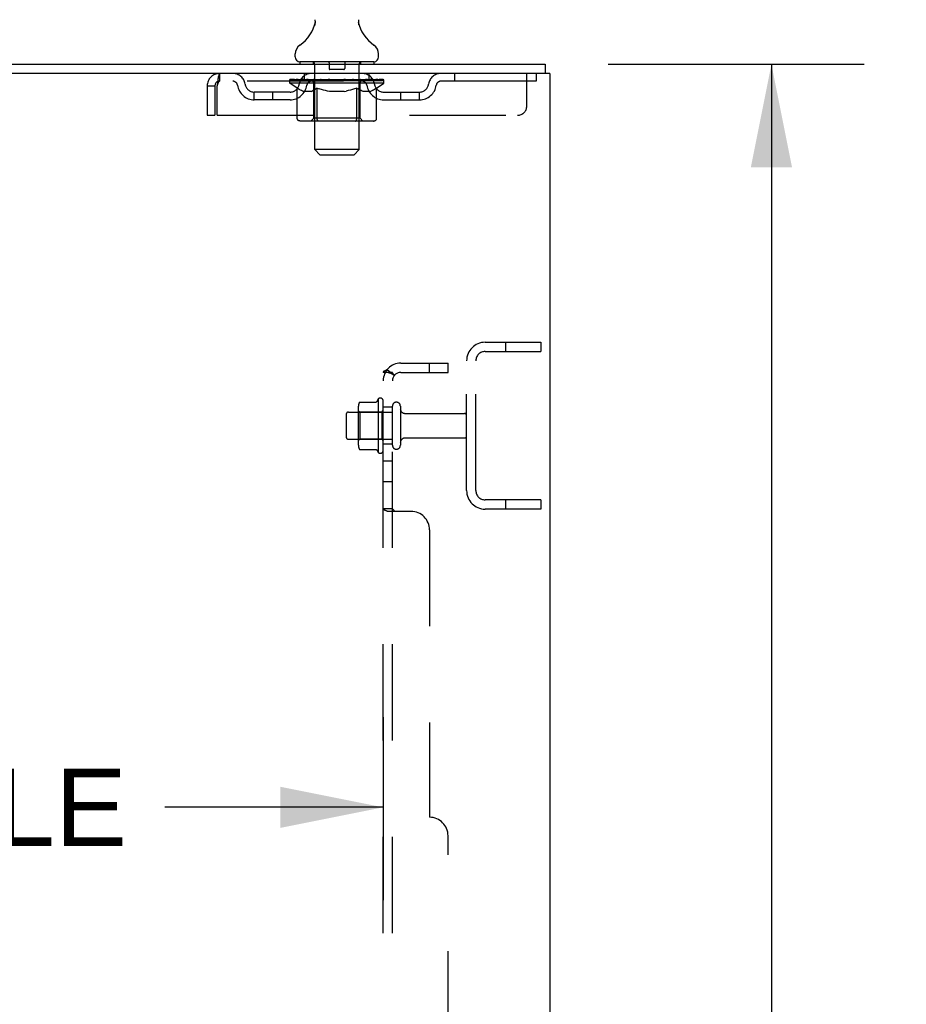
# Model space of a CAD drawing. Header units: inches. Extents: x 0 to 236, y 0 to 153.
# Tile 96 of 99: x 204 to 216, y 87 to 100. Entities that reach past the tile are written whole.
import ezdxf

# ---------------------------------------------------------------- set-up
doc = ezdxf.new("R2010")
doc.units = ezdxf.units.IN
doc.header["$LTSCALE"] = 12.986111
doc.header["$MEASUREMENT"] = 0
doc.linetypes.add('HIDDEN', pattern=[0.2, 0.1, -0.1])
doc.layers.get('0').update_dxf_attribs({"linetype": 'CONTINUOUS'})
for name, color, linetype in [('DEFAULT_2', 8, 'HIDDEN'), ('DIMENSIONS', 7, 'CONTINUOUS'), ('SUBPANELS', 7, 'CONTINUOUS')]:
    doc.layers.add(name, color=color, linetype=linetype)
doc.styles.get("Standard").update_dxf_attribs({"font": 'arial.ttf'})
doc.dimstyles.new('DIMSTYLE_1', dxfattribs={"dimtxt": 1.041667, "dimasz": 1.388889, "dimexe": 0.09, "dimexo": 0.07, "dimgap": 0.0375, "dimtad": 0, "dimtih": 1, "dimtoh": 1, "dimzin": 4, "dimdsep": 46, "dimtxsty": 'Standard', "dimblk": '_FILLED', "dimblk1": '_FILLED', "dimblk2": '_FILLED', "dimcen": 0.09, "dimadec": 3, "dimazin": 1, "dimtfac": 1, "dimtdec": 3, "dimtofl": 0, "dimtmove": 0, "dimatfit": 3, "dimldrblk": '_FILLED', "dimfxl": 0, "dimtolj": 1, "dimtzin": 4, "dimarcsym": 0})

# ---------------------------------------------------------------- blocks, each defined once
blk = doc.blocks.new('_FILLED')
at = {"color": 0, "linetype": 'ByBlock'}
blk.add_solid([(0, 0), (-1, 0.2), (-1, -0.2)], dxfattribs=at)
blk = doc.blocks.new('*D4')
at = {"layer": 'DIMENSIONS', "color": 2, "linetype": 'Continuous'}
for p, q in [((211.619, 99.742), (215.073, 99.742)), ((213.823, 99.742), (213.823, 55.783)), ((213.823, 9.742), (213.823, 53.7)), ((211.619, 9.742), (215.073, 9.742))]:
    blk.add_line(p, q, dxfattribs=at)
at = {"layer": 'DIMENSIONS', "color": 2, "linetype": 'Continuous', "xscale": 1.3888888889, "yscale": 1.3888888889, "zscale": 1.3888888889}
for p, rotation in [((213.823, 99.742), 90), ((213.823, 9.742), 270)]:
    blk.add_blockref('_FILLED', p, dxfattribs=dict(at, rotation=rotation))
at = {"layer": 'DIMENSIONS', "color": 2, "linetype": 'Continuous', "insert": (213.823, 55.263), "char_height": 1.0417, "width": 3.64002, "attachment_point": 2, "line_spacing_factor": 0.9}
blk.add_mtext('90.00', dxfattribs=at)
blk = doc.blocks.new('*D6')
at = {"layer": 'DIMENSIONS', "color": 2, "linetype": 'Continuous'}
for p, q in [((191.881, 90.937), (191.881, 88.47)), ((208.585, 90.937), (208.585, 88.47)), ((191.881, 89.72), (194.825, 89.72)), ((208.585, 89.72), (205.64, 89.72))]:
    blk.add_line(p, q, dxfattribs=at)
at = {"layer": 'DIMENSIONS', "color": 2, "linetype": 'Continuous', "xscale": 1.3888888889, "yscale": 1.3888888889, "zscale": 1.3888888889, "rotation": 180}
blk.add_blockref('_FILLED', (191.881, 89.72), dxfattribs=at)
at = {"layer": 'DIMENSIONS', "color": 2, "linetype": 'Continuous', "xscale": 1.3888888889, "yscale": 1.3888888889, "zscale": 1.3888888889}
blk.add_blockref('_FILLED', (208.585, 89.72), dxfattribs=at)
at = {"layer": 'DIMENSIONS', "color": 2, "linetype": 'Continuous', "insert": (200.233, 90.241), "char_height": 1.04167, "width": 9.77385, "attachment_point": 2, "line_spacing_factor": 0.9}
blk.add_mtext('16.70 USABLE\\PDEPTH', dxfattribs=at)

msp = doc.modelspace()

# ---------------------------------------------------------------- linework, layer by layer
at = {"color": 7, "linetype": 'Continuous'}
for p, q in [((207.66, 100.269), (207.658, 100.264)), ((208.254, 100.323), (208.255, 100.328)), ((208.254, 100.318), (208.254, 100.323)), ((208.254, 100.313), (208.254, 100.318)), ((208.254, 100.308), (208.254, 100.313)), ((208.254, 100.303), (208.254, 100.308)), ((208.254, 100.298), (208.254, 100.303)), ((208.255, 100.293), (208.254, 100.298)), ((208.255, 100.328), (208.256, 100.333)), ((208.255, 100.288), (208.255, 100.293)), ((208.256, 100.284), (208.255, 100.289)), ((208.256, 100.338), (208.257, 100.342)), ((208.257, 100.279), (208.256, 100.284)), ((208.258, 100.275), (208.257, 100.279)), ((207.397, 99.841), (207.397, 99.88)), ((208.522, 99.841), (208.522, 99.88)), ((193.085, 99.742), (210.772, 99.742)), ((207.46, 99.772), (207.46, 99.742)), ((208.46, 99.772), (207.46, 99.772)), ((208.46, 99.772), (208.46, 99.742)), ((210.772, 99.742), (210.772, 99.617)), ((210.835, 99.617), (193.085, 99.617)), ((210.835, 99.617), (210.835, 9.867))]:
    msp.add_line(p, q, dxfattribs=at)
for points in [[(207.662, 100.342), (207.663, 100.338), (207.663, 100.333), (207.664, 100.328), (207.665, 100.323), (207.665, 100.318), (207.665, 100.313), (207.665, 100.308), (207.665, 100.303), (207.665, 100.298), (207.665, 100.294), (207.664, 100.289), (207.663, 100.284), (207.662, 100.279), (207.661, 100.274), (207.66, 100.269)], [(208.256, 100.333), (208.256, 100.338), (208.257, 100.342)]]:
    msp.add_lwpolyline(points, dxfattribs=at)
for centre, radius, start, end in [((207.162, 100.429), 0.523, 304.6624, 347.2389), ((208.757, 100.429), 0.523, 192.7611, 235.3376), ((207.541, 99.88), 0.144, 124.6624, 180), ((208.378, 99.88), 0.144, 360, 55.3376), ((207.466, 99.841), 0.069, 180, 265), ((208.453, 99.841), 0.069, 275, 360)]:
    msp.add_arc(centre, radius, start, end, dxfattribs=at)
at = {"layer": 'DEFAULT_2', "color": 8, "linetype": 'HIDDEN'}
for p, q in [((207.64, 99.772), (207.64, 99.742)), ((207.66, 98.591), (207.66, 99.742)), ((207.855, 99.762), (207.855, 99.682)), ((208.065, 99.762), (208.065, 99.682)), ((208.26, 98.591), (208.26, 99.742)), ((208.28, 99.772), (208.28, 99.742)), ((206.377, 99.617), (206.377, 99.513)), ((207.522, 99.513), (207.522, 99.617)), ((208.055, 99.672), (207.865, 99.672)), ((208.397, 99.513), (208.397, 99.617)), ((209.547, 99.617), (209.547, 99.513)), ((210.522, 99.179), (210.522, 99.617)), ((210.647, 99.617), (210.647, 99.513)), ((210.647, 99.513), (206.377, 99.513)), ((207.326, 99.487), (207.326, 99.534)), ((207.426, 99.418), (207.326, 99.487)), ((208.593, 99.487), (207.326, 99.487)), ((207.336, 99.527), (207.336, 99.534)), ((207.345, 99.524), (207.345, 99.527)), ((207.345, 99.524), (208.574, 99.524)), ((207.353, 99.524), (207.353, 99.527)), ((207.354, 99.524), (207.354, 99.527)), ((207.364, 99.527), (207.364, 99.534)), ((207.381, 99.524), (207.381, 99.527)), ((207.383, 99.524), (207.383, 99.527)), ((207.411, 99.527), (207.411, 99.534)), ((207.426, 99.524), (207.426, 99.527)), ((207.428, 99.524), (207.428, 99.527)), ((207.633, 99.527), (207.431, 99.527)), ((207.474, 99.527), (207.474, 99.534)), ((207.476, 99.524), (207.476, 99.527)), ((207.477, 99.524), (207.477, 99.527)), ((207.479, 99.524), (207.479, 99.527)), ((207.487, 99.524), (207.487, 99.527)), ((207.487, 99.524), (207.487, 99.527)), ((207.49, 99.524), (207.49, 99.527)), ((207.493, 99.524), (207.493, 99.528)), ((207.498, 99.524), (207.498, 99.527)), ((207.512, 99.524), (207.512, 99.527)), ((207.53, 99.524), (207.53, 99.527)), ((207.531, 99.524), (207.531, 99.53)), ((207.551, 99.524), (207.551, 99.527)), ((207.551, 99.524), (207.551, 99.527)), ((207.552, 99.527), (207.552, 99.534)), ((207.562, 99.524), (207.562, 99.527)), ((207.566, 99.524), (207.566, 99.527)), ((207.576, 99.524), (207.576, 99.527)), ((207.587, 99.524), (207.587, 99.531)), ((207.602, 99.524), (207.602, 99.527)), ((207.605, 99.524), (207.605, 99.527)), ((207.633, 99.524), (207.633, 99.527)), ((207.7, 99.527), (207.638, 99.527)), ((207.643, 99.527), (207.643, 99.534)), ((207.647, 99.015), (207.647, 99.484)), ((207.65, 99.524), (207.65, 99.527)), ((207.654, 99.524), (207.654, 99.527)), ((207.66, 99.524), (207.66, 99.532)), ((207.665, 99.524), (207.665, 99.527)), ((207.675, 99.524), (207.675, 99.527)), ((207.7, 99.524), (207.7, 99.527)), ((207.774, 99.527), (207.715, 99.527)), ((207.736, 99.524), (207.736, 99.527)), ((207.743, 99.527), (207.743, 99.534)), ((207.747, 99.524), (207.747, 99.527)), ((207.749, 99.524), (207.749, 99.533)), ((207.752, 99.524), (207.752, 99.527)), ((207.759, 99.524), (207.759, 99.527)), ((207.774, 99.524), (207.774, 99.527)), ((207.855, 99.527), (207.8, 99.527)), ((207.814, 99.524), (207.814, 99.527)), ((207.845, 99.527), (207.96, 99.534)), ((207.85, 99.527), (207.85, 99.534)), ((207.85, 99.527), (207.85, 99.534)), ((207.85, 99.534), (207.85, 99.534)), ((207.85, 99.524), (207.85, 99.527)), ((207.854, 99.524), (207.854, 99.527)), ((207.855, 99.524), (207.855, 99.527)), ((207.855, 99.524), (207.855, 99.527)), ((207.939, 99.527), (207.89, 99.527)), ((207.896, 99.524), (207.896, 99.527)), ((207.939, 99.524), (207.939, 99.527)), ((207.957, 99.527), (207.957, 99.527)), ((207.957, 99.524), (207.957, 99.527)), ((207.957, 99.524), (207.957, 99.527)), ((207.96, 99.527), (207.96, 99.534)), ((207.96, 99.534), (208.074, 99.527)), ((207.962, 99.524), (207.962, 99.527)), ((207.962, 99.524), (207.962, 99.527)), ((207.962, 99.527), (207.962, 99.527)), ((207.98, 99.524), (207.98, 99.527)), ((207.98, 99.527), (208.029, 99.527)), ((208.023, 99.524), (208.023, 99.527)), ((208.064, 99.524), (208.064, 99.527)), ((208.064, 99.524), (208.064, 99.527)), ((208.064, 99.527), (208.119, 99.527)), ((208.065, 99.524), (208.065, 99.527)), ((208.069, 99.527), (208.069, 99.534)), ((208.069, 99.527), (208.069, 99.534)), ((208.069, 99.534), (208.069, 99.534)), ((208.069, 99.524), (208.069, 99.527)), ((208.105, 99.524), (208.105, 99.527)), ((208.145, 99.524), (208.145, 99.527)), ((208.145, 99.527), (208.204, 99.527)), ((208.16, 99.524), (208.16, 99.527)), ((208.167, 99.524), (208.167, 99.527)), ((208.17, 99.524), (208.17, 99.533)), ((208.172, 99.524), (208.172, 99.527)), ((208.176, 99.527), (208.176, 99.534)), ((208.183, 99.524), (208.183, 99.527)), ((208.219, 99.524), (208.219, 99.527)), ((208.219, 99.527), (208.281, 99.527)), ((208.244, 99.524), (208.244, 99.527)), ((208.255, 99.524), (208.255, 99.527)), ((208.259, 99.524), (208.259, 99.532)), ((208.265, 99.524), (208.265, 99.527)), ((208.269, 99.524), (208.269, 99.527)), ((208.272, 99.015), (208.272, 99.484)), ((208.276, 99.527), (208.276, 99.534)), ((208.286, 99.524), (208.286, 99.527)), ((208.286, 99.527), (208.593, 99.527)), ((208.314, 99.524), (208.314, 99.527)), ((208.317, 99.524), (208.317, 99.527)), ((208.332, 99.524), (208.332, 99.531)), ((208.343, 99.524), (208.343, 99.527)), ((208.353, 99.524), (208.353, 99.527)), ((208.357, 99.524), (208.357, 99.527)), ((208.367, 99.527), (208.367, 99.534)), ((208.368, 99.524), (208.368, 99.527)), ((208.368, 99.524), (208.368, 99.527)), ((208.388, 99.524), (208.388, 99.53)), ((208.389, 99.524), (208.389, 99.527)), ((208.407, 99.524), (208.407, 99.527)), ((208.421, 99.524), (208.421, 99.527)), ((208.426, 99.524), (208.426, 99.528)), ((208.429, 99.524), (208.429, 99.527)), ((208.432, 99.524), (208.432, 99.527)), ((208.432, 99.524), (208.432, 99.527)), ((208.44, 99.524), (208.44, 99.527)), ((208.443, 99.524), (208.443, 99.527)), ((208.443, 99.524), (208.443, 99.527)), ((208.445, 99.527), (208.445, 99.534)), ((208.471, 99.53), (208.592, 99.532)), ((208.471, 99.527), (208.471, 99.53)), ((208.491, 99.524), (208.491, 99.527)), ((208.493, 99.524), (208.493, 99.527)), ((208.496, 99.419), (208.593, 99.487)), ((208.508, 99.527), (208.508, 99.534)), ((208.536, 99.524), (208.536, 99.527)), ((208.538, 99.524), (208.538, 99.527)), ((208.555, 99.527), (208.555, 99.534)), ((208.565, 99.524), (208.565, 99.527)), ((208.566, 99.524), (208.566, 99.527)), ((208.574, 99.524), (208.574, 99.527)), ((208.583, 99.527), (208.583, 99.534)), ((208.592, 99.527), (208.592, 99.532)), ((208.593, 99.487), (208.593, 99.527)), ((206.21, 99.45), (206.21, 99.054)), ((206.21, 99.45), (206.314, 99.45)), ((206.314, 99.45), (206.314, 99.054)), ((206.344, 99.054), (206.344, 99.45)), ((206.845, 99.262), (206.845, 99.366)), ((207.328, 99.366), (206.845, 99.366)), ((207.095, 99.262), (207.095, 99.366)), ((207.426, 99.013), (207.426, 99.418)), ((207.426, 99.418), (207.44, 99.408)), ((207.453, 99.4), (207.439, 99.408)), ((207.467, 99.392), (207.453, 99.4)), ((207.48, 99.386), (207.467, 99.392)), ((207.494, 99.38), (207.48, 99.386)), ((207.507, 99.375), (207.494, 99.38)), ((207.611, 99.375), (207.507, 99.375)), ((207.611, 99.375), (207.624, 99.38)), ((207.638, 99.386), (207.624, 99.38)), ((207.652, 99.392), (207.638, 99.386)), ((207.665, 99.4), (207.651, 99.392)), ((207.679, 99.408), (207.665, 99.4)), ((207.693, 99.418), (207.679, 99.408)), ((207.693, 99.013), (207.693, 99.418)), ((207.693, 99.418), (207.722, 99.408)), ((207.75, 99.4), (207.722, 99.408)), ((207.778, 99.392), (207.75, 99.4)), ((207.806, 99.386), (207.778, 99.392)), ((207.833, 99.38), (207.805, 99.386)), ((207.861, 99.375), (207.833, 99.38)), ((208.059, 99.375), (207.861, 99.375)), ((208.059, 99.375), (208.086, 99.38)), ((208.114, 99.386), (208.086, 99.38)), ((208.143, 99.393), (208.114, 99.386)), ((208.171, 99.4), (208.142, 99.392)), ((208.199, 99.409), (208.17, 99.4)), ((208.228, 99.419), (208.199, 99.409)), ((208.228, 99.013), (208.228, 99.419)), ((208.228, 99.419), (208.243, 99.409)), ((208.258, 99.4), (208.243, 99.409)), ((208.272, 99.392), (208.258, 99.4)), ((208.287, 99.386), (208.272, 99.392)), ((208.301, 99.38), (208.286, 99.386)), ((208.315, 99.375), (208.301, 99.38)), ((208.409, 99.375), (208.315, 99.375)), ((208.409, 99.375), (208.423, 99.38)), ((208.438, 99.386), (208.423, 99.38)), ((208.452, 99.393), (208.437, 99.386)), ((208.466, 99.4), (208.452, 99.392)), ((208.481, 99.409), (208.466, 99.4)), ((208.496, 99.419), (208.481, 99.409)), ((208.496, 99.013), (208.496, 99.419)), ((208.591, 99.366), (209.074, 99.366)), ((208.824, 99.262), (208.824, 99.366)), ((209.074, 99.262), (209.074, 99.366)), ((207.328, 99.262), (206.845, 99.262)), ((208.591, 99.262), (209.074, 99.262)), ((206.21, 99.054), (206.314, 99.054)), ((206.344, 99.054), (210.397, 99.054)), ((208.453, 98.975), (207.468, 98.975)), ((207.647, 99.015), (207.607, 98.975)), ((208.272, 99.015), (207.647, 99.015)), ((207.704, 98.98), (207.702, 98.982)), ((207.709, 98.977), (207.707, 98.978)), ((207.712, 98.976), (207.709, 98.977)), ((207.715, 98.975), (207.712, 98.976)), ((208.272, 99.015), (208.312, 98.975)), ((207.729, 98.522), (207.66, 98.591)), ((208.26, 98.591), (207.66, 98.591)), ((208.191, 98.522), (208.26, 98.591)), ((207.729, 98.522), (208.191, 98.522)), ((209.96, 95.992), (210.71, 95.992)), ((210.234, 95.992), (210.234, 95.867)), ((210.71, 95.992), (210.71, 95.867)), ((209.71, 93.992), (209.71, 95.742)), ((209.835, 93.992), (209.835, 95.742)), ((209.96, 95.867), (210.71, 95.867)), ((208.515, 95.223), (208.515, 94.511)), ((208.249, 95.122), (208.249, 94.611)), ((208.27, 95.186), (208.488, 95.186)), ((208.585, 94.533), (208.585, 95.201)), ((208.71, 94.602), (208.71, 95.131)), ((208.816, 95.131), (208.816, 94.602)), ((208.085, 95.02), (208.085, 94.714)), ((208.115, 95.05), (208.71, 95.05)), ((208.269, 95.05), (208.249, 95.07)), ((208.269, 95.05), (208.269, 94.683)), ((208.565, 95.05), (208.269, 95.05)), ((208.565, 95.05), (208.585, 95.07)), ((208.565, 95.05), (208.565, 94.683)), ((208.878, 95.033), (209.68, 95.033)), ((208.115, 94.684), (208.71, 94.684)), ((208.269, 94.683), (208.249, 94.663)), ((208.565, 94.683), (208.269, 94.683)), ((208.565, 94.683), (208.585, 94.663)), ((208.878, 94.701), (209.68, 94.701)), ((208.27, 94.548), (208.488, 94.548)), ((210.71, 93.867), (209.96, 93.867)), ((210.234, 93.867), (210.234, 93.742)), ((210.71, 93.867), (210.71, 93.742)), ((210.71, 93.742), (209.96, 93.742))]:
    msp.add_line(p, q, dxfattribs=at)
for points in [[(206.377, 99.617), (206.374, 99.616), (206.372, 99.613), (206.369, 99.607), (206.367, 99.6), (206.365, 99.591), (206.362, 99.58), (206.36, 99.568), (206.358, 99.554), (206.355, 99.539), (206.353, 99.522), (206.351, 99.505), (206.348, 99.487), (206.346, 99.468), (206.344, 99.45)], [(206.377, 99.513), (206.374, 99.512), (206.372, 99.511), (206.369, 99.509), (206.367, 99.507), (206.365, 99.503), (206.362, 99.499), (206.36, 99.494), (206.358, 99.489), (206.355, 99.483), (206.353, 99.477), (206.351, 99.471), (206.348, 99.464), (206.346, 99.457), (206.344, 99.45)], [(207.468, 98.975), (207.463, 98.976), (207.458, 98.977), (207.453, 98.978), (207.448, 98.98), (207.444, 98.982), (207.439, 98.985), (207.435, 98.989), (207.432, 98.993), (207.429, 98.997), (207.427, 99.002), (207.426, 99.007), (207.426, 99.013)], [(207.694, 99.002), (207.693, 99.007), (207.693, 99.013)], [(207.695, 98.997), (207.694, 99.002), (207.693, 99.007), (207.693, 99.013)], [(207.707, 98.978), (207.704, 98.98), (207.702, 98.982), (207.7, 98.985), (207.698, 98.989), (207.696, 98.993), (207.695, 98.997)], [(207.7, 98.985), (207.698, 98.989), (207.696, 98.993)], [(208.207, 98.975), (208.21, 98.976), (208.212, 98.977), (208.215, 98.978), (208.217, 98.98), (208.219, 98.982), (208.221, 98.985), (208.223, 98.989), (208.225, 98.993), (208.226, 98.997), (208.227, 99.002), (208.228, 99.007), (208.228, 99.013)], [(208.453, 98.975), (208.458, 98.976), (208.463, 98.977), (208.468, 98.978), (208.473, 98.98), (208.478, 98.982), (208.482, 98.985), (208.486, 98.989), (208.489, 98.993), (208.492, 98.997), (208.494, 99.002), (208.495, 99.007), (208.496, 99.013)], [(208.261, 95.18), (208.261, 95.181), (208.263, 95.182), (208.264, 95.184), (208.265, 95.185), (208.267, 95.185), (208.268, 95.186), (208.27, 95.186)], [(208.497, 95.191), (208.497, 95.191), (208.497, 95.19), (208.496, 95.19), (208.496, 95.19), (208.496, 95.19), (208.496, 95.189), (208.495, 95.189), (208.495, 95.189), (208.495, 95.188), (208.494, 95.188), (208.494, 95.188), (208.494, 95.187), (208.493, 95.187), (208.492, 95.187), (208.491, 95.186), (208.49, 95.186), (208.489, 95.186), (208.488, 95.186)], [(208.261, 94.554), (208.261, 94.552), (208.263, 94.551), (208.264, 94.55), (208.265, 94.549), (208.267, 94.548), (208.268, 94.548), (208.27, 94.548)], [(208.488, 94.548), (208.489, 94.548), (208.49, 94.548), (208.491, 94.547), (208.492, 94.547), (208.493, 94.547), (208.494, 94.546), (208.494, 94.546), (208.494, 94.546), (208.495, 94.545), (208.495, 94.545), (208.495, 94.545), (208.496, 94.544), (208.496, 94.544), (208.496, 94.544), (208.496, 94.543), (208.497, 94.543), (208.497, 94.543), (208.497, 94.543)]]:
    msp.add_lwpolyline(points, dxfattribs=at)
for centre, radius, start, end in [((207.466, 99.841), 0.069, 265, 270), ((207.63, 99.742), 0.03, 0, 90), ((207.845, 99.762), 0.01, 0, 90), ((208.075, 99.762), 0.01, 90, 180), ((208.29, 99.742), 0.03, 90, 180), ((208.453, 99.841), 0.069, 270, 275), ((206.377, 99.45), 0.167, 90, 180), ((206.556, 99.45), 0.167, 8.0716, 90), ((207.617, 99.45), 0.167, 90, 171.9284), ((207.865, 99.682), 0.01, 180, 270), ((208.055, 99.682), 0.01, 270, 360), ((208.302, 99.45), 0.167, 8.0716, 90), ((209.363, 99.45), 0.167, 90, 171.9284), ((206.377, 99.45), 0.063, 90, 180), ((206.556, 99.45), 0.0625, 7.9863, 90), ((206.845, 99.491), 0.125, 188.0716, 270), ((207.328, 99.491), 0.125, 270, 351.9284), ((207.617, 99.45), 0.0625, 90, 172.0137), ((207.607, 99.484), 0.0398, 0, 90), ((208.312, 99.484), 0.0398, 90, 180), ((208.302, 99.45), 0.0625, 7.9863, 90), ((208.591, 99.491), 0.125, 188.0716, 270), ((209.074, 99.491), 0.125, 270, 351.9284), ((209.363, 99.45), 0.0625, 90, 172.0137), ((206.845, 99.491), 0.229, 187.9863, 270), ((207.328, 99.491), 0.229, 270, 352.0137), ((208.591, 99.491), 0.229, 187.9863, 270), ((209.074, 99.491), 0.229, 270, 352.0137), ((210.397, 99.179), 0.125, 270, 360), ((209.96, 95.742), 0.25, 90, 180), ((209.96, 95.742), 0.125, 90, 180), ((209.115, 94.867), 0.698, 149.3369, 152.3186), ((208.546, 95.201), 0.0384, 0, 145.5503), ((208.39, 95.122), 0.141, 156.05, 180), ((208.763, 95.131), 0.053, 0, 180), ((208.878, 95.095), 0.0625, 180, 270), ((208.115, 95.02), 0.03, 90, 180), ((209.68, 95.003), 0.03, 0, 90), ((208.115, 94.714), 0.03, 180, 270), ((208.878, 94.638), 0.0625, 90, 180), ((209.68, 94.731), 0.03, 270, 360), ((208.39, 94.611), 0.141, 180, 203.95), ((208.763, 94.602), 0.053, 180, 360), ((209.115, 94.867), 0.698, 207.6814, 210.6631), ((208.546, 94.533), 0.0384, 214.4497, 360), ((209.96, 93.992), 0.25, 180, 270), ((209.96, 93.992), 0.125, 180, 270)]:
    msp.add_arc(centre, radius, start, end, dxfattribs=at)
for centre, major_axis, ratio, start_param, end_param in [((207.96, 99.534), (0.633, 0.007), 0.05963, 2.96643, 3.140963), ((207.306, 99.522), (0.198, 0), 0.060556, 0.430652, 1.470503), ((207.96, 99.534), (0.633, 0), 0.060556, -3.141593, -2.96706), ((207.306, 99.515), (0.198, 0.002), 0.05963, 1.376596, 1.469874), ((207.96, 99.534), (0.633, 0.013), 0.05688, 2.791345, 2.965878), ((207.282, 99.522), (0.198, 0.002), 0.05963, 0.25549, 1.295341), ((207.351, 99.522), (0.198, -0.002), 0.05963, 0.605815, 1.645666), ((207.96, 99.534), (0.633, -0.007), 0.05963, -2.96643, -2.791898), ((207.351, 99.515), (0.198, 0), 0.060556, 1.551758, 1.645036), ((207.282, 99.515), (0.198, 0.004), 0.05688, 1.20151, 1.294789), ((207.352, 99.517), (0.164, 0.002), 0.05963, 1.065228, 1.614276), ((207.332, 99.517), (0.164, 0.003), 0.05688, 0.890143, 1.43919), ((207.39, 99.517), (0.164, 0), 0.060556, 1.240391, 1.789438), ((207.96, 99.534), (0.633, 0.019), 0.052395, 2.616403, 2.790936), ((207.278, 99.522), (0.198, 0.004), 0.05688, 0.080405, 1.120256), ((207.413, 99.522), (0.198, -0.004), 0.05688, 0.7809, 1.820751), ((207.96, 99.534), (0.633, -0.013), 0.05688, -2.791345, -2.616812), ((207.413, 99.515), (0.198, -0.002), 0.05963, 1.72692, 1.820198), ((207.278, 99.515), (0.198, 0.006), 0.052395, 1.026568, 1.119847), ((207.331, 99.517), (0.164, 0.005), 0.052395, 0.715201, 1.264248), ((207.445, 99.517), (0.164, -0.002), 0.05963, 1.415553, 1.9646), ((207.96, 99.534), (0.633, 0.025), 0.046319, 2.441654, 2.616187), ((207.492, 99.522), (0.198, -0.006), 0.052395, 0.955842, 1.995693), ((207.295, 99.522), (0.198, 0.006), 0.052395, -0.094537, 0.945314), ((207.96, 99.534), (0.633, -0.019), 0.052395, -2.616403, -2.44187), ((207.492, 99.515), (0.198, -0.004), 0.05688, 1.902006, 1.995284), ((207.295, 99.515), (0.198, 0.008), 0.046319, 0.851819, 0.945098), ((207.35, 99.517), (0.164, 0.006), 0.046319, 0.540452, 1.089499), ((207.517, 99.517), (0.164, -0.003), 0.05688, 1.590638, 2.139686), ((207.96, 99.534), (0.633, 0.029), 0.038841, 2.267123, 2.441656), ((207.586, 99.522), (0.198, -0.008), 0.046319, 1.130591, 2.170442), ((207.332, 99.522), (0.198, 0.008), 0.046319, -0.269286, 0.770565), ((207.96, 99.534), (0.633, -0.025), 0.046319, -2.441654, -2.267121), ((207.586, 99.515), (0.198, -0.006), 0.052395, 2.076947, 2.170226), ((207.332, 99.515), (0.198, 0.009), 0.038841, 0.677289, 0.770567), ((207.387, 99.517), (0.164, 0.008), 0.038841, 0.365921, 0.914969), ((207.601, 99.517), (0.164, -0.005), 0.052395, 1.76558, 2.314627), ((207.96, 99.534), (0.633, 0.033), 0.030195, 2.09281, 2.267343), ((207.691, 99.522), (0.198, -0.009), 0.038841, 1.305122, 2.344973), ((207.389, 99.522), (0.198, 0.009), 0.038841, -0.443817, 0.596034), ((207.96, 99.534), (0.633, -0.029), 0.038841, -2.267123, -2.092591), ((207.691, 99.515), (0.198, -0.008), 0.046319, 2.251696, 2.344975), ((207.389, 99.515), (0.198, 0.01), 0.030195, 0.502975, 0.596254), ((207.441, 99.517), (0.164, 0.009), 0.030195, 0.191608, 0.740655), ((207.697, 99.517), (0.164, -0.006), 0.046319, 1.940329, 2.489376), ((207.462, 99.522), (0.198, 0.01), 0.030195, -0.61813, 0.421721), ((207.96, 99.534), (0.633, 0.036), 0.020645, 1.918687, 2.09322), ((207.804, 99.522), (0.198, -0.01), 0.030195, 1.479435, 2.519286), ((207.96, 99.534), (0.633, -0.033), 0.030195, -2.09281, -1.918277), ((207.804, 99.515), (0.198, -0.009), 0.038841, 2.426227, 2.519505), ((207.462, 99.515), (0.198, 0.011), 0.020645, 0.328852, 0.422131), ((207.511, 99.517), (0.164, 0.009), 0.020645, 0.017485, 0.566532), ((207.8, 99.517), (0.164, -0.008), 0.038841, 2.11486, 2.663907), ((207.551, 99.522), (0.198, 0.011), 0.020645, -0.792253, 0.247598), ((207.96, 99.534), (0.633, 0.038), 0.010478, 1.744704, 1.919237), ((207.921, 99.522), (0.198, -0.011), 0.020645, 1.653558, 2.693409), ((207.96, 99.534), (0.633, -0.036), 0.020645, -1.918687, -1.744154), ((207.921, 99.515), (0.198, -0.01), 0.030195, 2.60054, 2.693819), ((207.551, 99.515), (0.198, 0.012), 0.010478, 0.154869, 0.248148), ((207.595, 99.517), (0.164, 0.01), 0.010478, 6.126688, 6.675735), ((207.908, 99.517), (0.164, -0.009), 0.030195, 2.289173, 2.83822), ((207.652, 99.522), (0.198, 0.012), 0.010478, -0.966236, -0.000846), ((208.04, 99.522), (0.198, -0.012), 0.010478, 1.827541, 2.867392), ((207.96, 99.534), (0.633, -0.038), 0.010478, -1.744704, -1.570171), ((208.04, 99.515), (0.198, -0.011), 0.020645, 2.774664, 2.867942), ((208.018, 99.517), (0.164, -0.009), 0.020645, 2.463296, 3.012344), ((207.879, 99.522), (0.198, 0.012), 0.010478, 0.274201, 1.314052), ((207.793, 99.517), (0.164, 0.01), 0.010478, -0.000483, 0.504314), ((207.762, 99.515), (0.198, 0.012), 0.010478, 0.099668, 0.192946), ((207.96, 99.534), (0.633, 0.038), 0.010478, -1.571421, -1.396888), ((208.157, 99.515), (0.198, -0.012), 0.010478, 2.948646, 3.041925), ((208.126, 99.517), (0.164, -0.01), 0.010478, 2.637279, 3.142076), ((207.998, 99.522), (0.198, 0.011), 0.020645, 0.448184, 1.488034), ((207.901, 99.517), (0.164, 0.009), 0.020645, 0.129249, 0.678296), ((207.879, 99.515), (0.198, 0.011), 0.020645, 0.273651, 0.366929), ((208.267, 99.522), (0.198, -0.012), 0.010478, -3.140747, -2.175357), ((207.96, 99.534), (0.633, 0.036), 0.020645, -1.397439, -1.222906), ((207.96, 99.534), (0.633, -0.038), 0.010478, 1.222355, 1.396888), ((208.115, 99.522), (0.198, 0.01), 0.030195, 0.622307, 1.662158), ((208.011, 99.517), (0.164, 0.009), 0.030195, 0.303372, 0.852419), ((208.324, 99.517), (0.164, -0.01), 0.010478, 2.749043, 3.29809), ((208.368, 99.522), (0.198, -0.011), 0.020645, 2.893995, 3.933846), ((207.998, 99.515), (0.198, 0.01), 0.030195, 0.447774, 0.541052), ((208.368, 99.515), (0.198, -0.012), 0.010478, 2.893445, 2.986723), ((207.96, 99.534), (0.633, 0.033), 0.030195, -1.223315, -1.048783), ((207.96, 99.534), (0.633, -0.036), 0.020645, 1.048373, 1.222906), ((208.228, 99.522), (0.198, 0.009), 0.038841, 0.79662, 1.836471), ((208.119, 99.517), (0.164, 0.008), 0.038841, 0.477686, 1.026733), ((208.408, 99.517), (0.164, -0.009), 0.020645, 2.57506, 3.124108), ((208.457, 99.522), (0.198, -0.01), 0.030195, 2.719872, 3.759723), ((208.333, 99.522), (0.198, 0.008), 0.046319, 0.971151, 2.011002), ((208.115, 99.515), (0.198, 0.009), 0.038841, 0.622087, 0.715366), ((208.457, 99.515), (0.198, -0.011), 0.020645, 2.719462, 2.812741), ((207.96, 99.534), (0.633, 0.029), 0.038841, -1.049002, -0.874469), ((207.96, 99.534), (0.633, -0.033), 0.030195, 0.87425, 1.048783), ((208.222, 99.517), (0.164, 0.006), 0.046319, 0.652216, 1.201263), ((208.427, 99.522), (0.198, 0.006), 0.052395, 1.1459, 2.185751), ((208.478, 99.517), (0.164, -0.009), 0.030195, 2.400937, 2.949985), ((208.53, 99.522), (0.198, -0.009), 0.038841, 2.545558, 3.585409), ((208.318, 99.517), (0.164, 0.005), 0.052395, 0.826965, 1.376012), ((208.228, 99.515), (0.198, 0.008), 0.046319, 0.796618, 0.889896), ((208.53, 99.515), (0.198, -0.01), 0.030195, 2.545339, 2.638617), ((208.506, 99.522), (0.198, 0.004), 0.05688, 1.320842, 2.360692), ((207.96, 99.534), (0.633, 0.025), 0.046319, -0.874471, -0.699939), ((207.96, 99.534), (0.633, -0.029), 0.038841, 0.699936, 0.874469), ((208.587, 99.522), (0.198, -0.008), 0.046319, 2.371028, 3.410879), ((208.532, 99.517), (0.164, -0.008), 0.038841, 2.226624, 2.775671), ((208.402, 99.517), (0.164, 0.003), 0.05688, 1.001907, 1.550954), ((208.568, 99.522), (0.198, 0.002), 0.05963, 1.495927, 2.535778), ((208.624, 99.522), (0.198, -0.006), 0.052395, 2.196279, 3.23613), ((208.569, 99.517), (0.164, -0.006), 0.046319, 2.052093, 2.601141), ((208.333, 99.515), (0.198, 0.006), 0.052395, 0.971367, 1.064645), ((208.587, 99.515), (0.198, -0.009), 0.038841, 2.371026, 2.464304), ((208.613, 99.522), (0.198, 0), 0.060556, 2.364024, 2.71094), ((208.641, 99.522), (0.198, -0.004), 0.05688, 2.021337, 3.061188), ((207.96, 99.534), (0.633, 0.019), 0.052395, -0.699723, -0.52519), ((207.96, 99.534), (0.633, -0.025), 0.046319, 0.525406, 0.699939), ((208.637, 99.522), (0.198, -0.002), 0.05963, 1.846251, 2.886102), ((208.474, 99.517), (0.164, 0.002), 0.05963, 1.176993, 1.72604), ((208.588, 99.517), (0.164, -0.005), 0.052395, 1.877344, 2.426392), ((208.529, 99.517), (0.164, 0), 0.060556, 1.352155, 1.901202), ((208.587, 99.517), (0.164, -0.003), 0.05688, 1.702402, 2.25145), ((208.567, 99.517), (0.164, -0.002), 0.05963, 1.527317, 2.076364), ((208.427, 99.515), (0.198, 0.004), 0.05688, 1.146309, 1.239587), ((208.624, 99.515), (0.198, -0.008), 0.046319, 2.196495, 2.289773), ((207.96, 99.534), (0.633, 0.013), 0.05688, -0.524781, -0.350248), ((207.96, 99.534), (0.633, -0.019), 0.052395, 0.350657, 0.52519), ((208.613, 99.515), (0.198, -0.002), 0.05963, 1.764997, 1.971333), ((208.506, 99.515), (0.198, 0.002), 0.05963, 1.321394, 1.414673), ((208.641, 99.515), (0.198, -0.006), 0.052395, 2.021746, 2.115024), ((207.96, 99.534), (0.633, 0.007), 0.05963, -0.349695, -0.175162), ((207.96, 99.534), (0.633, -0.013), 0.05688, 0.175715, 0.350248), ((208.568, 99.515), (0.198, 0), 0.060556, 1.496556, 1.589835), ((208.637, 99.515), (0.198, -0.004), 0.05688, 1.846804, 1.940083), ((207.96, 99.534), (0.633, -0.007), 0.05963, 6.27665, 6.458348), ((207.96, 99.534), (0.633, 0), 0.060556, -0.174533, -0.058352)]:
    msp.add_ellipse(centre, major_axis=major_axis, ratio=ratio, start_param=start_param, end_param=end_param, dxfattribs=at)
at = {"layer": 'SUBPANELS', "color": 8, "linetype": 'HIDDEN'}
for p, q in [((208.615, 95.609), (208.607, 95.606)), ((208.638, 95.624), (208.735, 95.545)), ((208.822, 95.711), (209.46, 95.711)), ((209.21, 95.586), (209.21, 95.711)), ((209.46, 95.586), (209.46, 95.711)), ((208.585, 17.898), (208.585, 95.586)), ((208.71, 95.586), (208.585, 95.586)), ((208.651, 95.586), (208.65, 95.586)), ((208.65, 95.586), (208.65, 95.586)), ((208.65, 95.586), (208.65, 95.586)), ((208.65, 95.586), (208.65, 95.586)), ((208.65, 95.586), (208.65, 95.586)), ((208.65, 95.586), (208.651, 95.585)), ((208.652, 95.586), (208.651, 95.586)), ((208.651, 95.586), (208.651, 95.586)), ((208.651, 95.585), (208.651, 95.585)), ((208.651, 95.585), (208.652, 95.585)), ((208.653, 95.586), (208.652, 95.586)), ((208.652, 95.586), (208.652, 95.586)), ((208.652, 95.585), (208.653, 95.585)), ((208.652, 95.585), (208.653, 95.585)), ((208.653, 95.585), (208.654, 95.585)), ((208.654, 95.585), (208.654, 95.585)), ((208.654, 95.585), (208.655, 95.585)), ((208.655, 95.585), (208.656, 95.585)), ((208.655, 95.585), (208.656, 95.585)), ((208.656, 95.585), (208.657, 95.584)), ((208.657, 95.584), (208.658, 95.584)), ((208.658, 95.584), (208.659, 95.584)), ((208.658, 95.584), (208.659, 95.584)), ((208.659, 95.584), (208.66, 95.584)), ((208.66, 95.584), (208.661, 95.584)), ((208.661, 95.584), (208.662, 95.583)), ((208.661, 95.583), (208.663, 95.583)), ((208.662, 95.583), (208.663, 95.583)), ((208.663, 95.583), (208.664, 95.583)), ((208.664, 95.583), (208.665, 95.583)), ((208.665, 95.583), (208.666, 95.582)), ((208.665, 95.583), (208.667, 95.582)), ((208.666, 95.582), (208.667, 95.582)), ((208.667, 95.582), (208.668, 95.582)), ((208.668, 95.582), (208.669, 95.581)), ((208.669, 95.582), (208.67, 95.581)), ((208.669, 95.581), (208.671, 95.581)), ((208.67, 95.581), (208.672, 95.581)), ((208.671, 95.581), (208.673, 95.58)), ((208.672, 95.581), (208.674, 95.58)), ((208.673, 95.58), (208.674, 95.58)), ((208.674, 95.58), (208.675, 95.58)), ((208.675, 95.58), (208.676, 95.579)), ((208.676, 95.579), (208.677, 95.579)), ((208.677, 95.579), (208.678, 95.579)), ((208.678, 95.579), (208.679, 95.578)), ((208.678, 95.579), (208.68, 95.578)), ((208.679, 95.578), (208.681, 95.578)), ((208.68, 95.578), (208.682, 95.577)), ((208.681, 95.578), (208.683, 95.577)), ((208.682, 95.577), (208.684, 95.577)), ((208.683, 95.577), (208.685, 95.576)), ((208.684, 95.576), (208.686, 95.576)), ((208.685, 95.576), (208.687, 95.576)), ((208.686, 95.576), (208.688, 95.575)), ((208.687, 95.575), (208.689, 95.575)), ((208.688, 95.575), (208.69, 95.574)), ((208.689, 95.574), (208.691, 95.574)), ((208.69, 95.574), (208.692, 95.573)), ((208.691, 95.574), (208.693, 95.573)), ((208.692, 95.573), (208.694, 95.573)), ((208.693, 95.573), (208.695, 95.572)), ((208.694, 95.572), (208.696, 95.572)), ((208.695, 95.572), (208.697, 95.571)), ((208.696, 95.572), (208.698, 95.571)), ((208.697, 95.571), (208.699, 95.57)), ((208.698, 95.571), (208.699, 95.57)), ((208.699, 95.57), (208.7, 95.57)), ((208.701, 95.57), (208.701, 95.569)), ((208.701, 95.569), (208.702, 95.569)), ((208.702, 95.569), (208.703, 95.568)), ((208.703, 95.568), (208.704, 95.568)), ((208.704, 95.568), (208.705, 95.568)), ((208.704, 95.568), (208.706, 95.567)), ((208.705, 95.567), (208.706, 95.567)), ((208.706, 95.567), (208.707, 95.566)), ((208.707, 95.566), (208.708, 95.566)), ((208.707, 95.566), (208.708, 95.566)), ((208.708, 95.566), (208.709, 95.565)), ((208.709, 95.565), (208.709, 95.565)), ((208.709, 95.565), (208.71, 95.565)), ((208.71, 17.898), (208.71, 95.586)), ((208.71, 95.565), (208.71, 95.566)), ((208.71, 95.565), (208.711, 95.564)), ((208.711, 95.565), (208.71, 95.565)), ((208.712, 95.564), (208.711, 95.565)), ((208.711, 95.564), (208.711, 95.565)), ((208.711, 95.564), (208.711, 95.564)), ((208.711, 95.564), (208.712, 95.564)), ((208.712, 95.564), (208.711, 95.564)), ((208.712, 95.564), (208.712, 95.563)), ((208.713, 95.563), (208.712, 95.564)), ((208.712, 95.563), (208.712, 95.564)), ((208.712, 95.563), (208.713, 95.563)), ((208.713, 95.563), (208.713, 95.563)), ((208.713, 95.563), (208.713, 95.563)), ((208.713, 95.563), (208.713, 95.563)), ((208.713, 95.563), (208.714, 95.563)), ((208.714, 95.563), (208.713, 95.563)), ((208.713, 95.563), (208.713, 95.563)), ((208.713, 95.563), (208.713, 95.563)), ((208.713, 95.563), (208.713, 95.563)), ((208.714, 95.563), (208.714, 95.563)), ((208.724, 95.562), (208.722, 95.564)), ((208.728, 95.558), (208.724, 95.562)), ((208.729, 95.556), (208.728, 95.558)), ((208.822, 95.586), (209.46, 95.586)), ((208.71, 95.117), (208.585, 95.117)), ((208.71, 94.617), (208.585, 94.617)), ((208.71, 94.389), (208.585, 94.389)), ((208.71, 94.108), (208.585, 94.108)), ((208.71, 93.746), (208.585, 93.746)), ((208.607, 93.726), (208.604, 93.728)), ((208.611, 93.724), (208.607, 93.726)), ((208.619, 93.721), (208.611, 93.725)), ((208.96, 93.711), (208.638, 93.711)), ((208.71, 93.744), (208.71, 93.746)), ((208.711, 93.742), (208.71, 93.743)), ((208.724, 93.73), (208.72, 93.733)), ((208.726, 93.729), (208.724, 93.73)), ((208.735, 93.719), (208.734, 93.72)), ((209.21, 93.461), (209.21, 89.586)), ((209.46, 24.148), (209.46, 89.336))]:
    msp.add_line(p, q, dxfattribs=at)
for points in [[(208.638, 95.624), (208.636, 95.622), (208.634, 95.62), (208.631, 95.618), (208.628, 95.616), (208.625, 95.614), (208.621, 95.612), (208.618, 95.61), (208.614, 95.609)], [(208.638, 95.624), (208.636, 95.622), (208.633, 95.619), (208.63, 95.617), (208.627, 95.615), (208.623, 95.613), (208.619, 95.611), (208.615, 95.609)], [(208.607, 95.606), (208.604, 95.604), (208.6, 95.603), (208.597, 95.601), (208.594, 95.599), (208.591, 95.597), (208.589, 95.595), (208.587, 95.593), (208.586, 95.591), (208.585, 95.589), (208.585, 95.587), (208.585, 95.586)], [(208.601, 95.603), (208.598, 95.601), (208.595, 95.6), (208.592, 95.598), (208.59, 95.596), (208.588, 95.594), (208.587, 95.592), (208.586, 95.59), (208.585, 95.589), (208.585, 95.587), (208.585, 95.586)], [(208.65, 95.586), (208.65, 95.586), (208.65, 95.586), (208.65, 95.586), (208.65, 95.586)], [(208.7, 95.57), (208.701, 95.57), (208.701, 95.569)], [(208.722, 95.564), (208.72, 95.567), (208.718, 95.569), (208.716, 95.572), (208.714, 95.574), (208.712, 95.577), (208.711, 95.579), (208.71, 95.582), (208.71, 95.584), (208.71, 95.586)], [(208.72, 95.566), (208.718, 95.568), (208.716, 95.571), (208.715, 95.573), (208.713, 95.575), (208.712, 95.578), (208.711, 95.58), (208.71, 95.582), (208.71, 95.584), (208.71, 95.586)], [(208.735, 95.545), (208.735, 95.545), (208.736, 95.546), (208.735, 95.547), (208.735, 95.548), (208.734, 95.55), (208.734, 95.551), (208.732, 95.553), (208.731, 95.554), (208.729, 95.556)], [(208.735, 95.545), (208.735, 95.545), (208.736, 95.546), (208.736, 95.547), (208.735, 95.548), (208.735, 95.549), (208.734, 95.55), (208.733, 95.552), (208.732, 95.553), (208.731, 95.555)], [(208.585, 93.743), (208.585, 93.744), (208.585, 93.746)], [(208.587, 93.74), (208.586, 93.741), (208.585, 93.743), (208.585, 93.744), (208.585, 93.746)], [(208.598, 93.731), (208.595, 93.732), (208.592, 93.734), (208.59, 93.736), (208.588, 93.738), (208.587, 93.74), (208.586, 93.741), (208.585, 93.743), (208.585, 93.744), (208.585, 93.746)], [(208.597, 93.731), (208.594, 93.733), (208.591, 93.735), (208.589, 93.737), (208.587, 93.739), (208.586, 93.741), (208.585, 93.743), (208.585, 93.744), (208.585, 93.746)], [(208.604, 93.728), (208.6, 93.729), (208.597, 93.731), (208.594, 93.733), (208.591, 93.735), (208.589, 93.737), (208.587, 93.739), (208.586, 93.741)], [(208.601, 93.729), (208.598, 93.731), (208.595, 93.732), (208.592, 93.734), (208.59, 93.736)], [(208.638, 93.711), (208.636, 93.712), (208.634, 93.714), (208.631, 93.715), (208.628, 93.717), (208.625, 93.718), (208.621, 93.72), (208.618, 93.721)], [(208.638, 93.711), (208.636, 93.712), (208.633, 93.714), (208.63, 93.716), (208.627, 93.718), (208.623, 93.719), (208.619, 93.721)], [(208.638, 93.711), (208.636, 93.712), (208.634, 93.714), (208.631, 93.715), (208.628, 93.717)], [(208.638, 93.711), (208.636, 93.712), (208.633, 93.714), (208.63, 93.716)], [(208.711, 93.741), (208.71, 93.743), (208.71, 93.744), (208.71, 93.746)], [(208.718, 93.735), (208.716, 93.736), (208.714, 93.738), (208.712, 93.739), (208.711, 93.741), (208.71, 93.743), (208.71, 93.744), (208.71, 93.746)], [(208.716, 93.736), (208.715, 93.737), (208.713, 93.739), (208.712, 93.74), (208.711, 93.742), (208.71, 93.743), (208.71, 93.744), (208.71, 93.746)], [(208.72, 93.733), (208.718, 93.735), (208.716, 93.736), (208.714, 93.738), (208.712, 93.739)], [(208.72, 93.733), (208.718, 93.734), (208.716, 93.736), (208.715, 93.737), (208.713, 93.739)], [(208.735, 93.711), (208.735, 93.712), (208.736, 93.714), (208.735, 93.716), (208.735, 93.718), (208.734, 93.72), (208.734, 93.721), (208.732, 93.723), (208.731, 93.725), (208.729, 93.726), (208.728, 93.728), (208.726, 93.729)], [(208.734, 93.721), (208.732, 93.723), (208.731, 93.725), (208.729, 93.726), (208.728, 93.728), (208.726, 93.729)], [(208.735, 93.711), (208.735, 93.712), (208.736, 93.714), (208.736, 93.716), (208.735, 93.717), (208.735, 93.719), (208.734, 93.72), (208.733, 93.722), (208.732, 93.723), (208.731, 93.725), (208.729, 93.726), (208.728, 93.728)], [(208.733, 93.722), (208.732, 93.723), (208.731, 93.725), (208.729, 93.726), (208.728, 93.728)], [(208.735, 93.711), (208.735, 93.712), (208.736, 93.714), (208.735, 93.716), (208.735, 93.718)], [(208.735, 93.711), (208.735, 93.712), (208.736, 93.714), (208.736, 93.716), (208.735, 93.717)]]:
    msp.add_lwpolyline(points, dxfattribs=at)
for centre, radius, start, end in [((208.822, 95.474), 0.237, 90, 180), ((208.822, 95.474), 0.112, 90, 180), ((208.96, 93.461), 0.25, 0, 90), ((209.21, 89.336), 0.25, 0, 90)]:
    msp.add_arc(centre, radius, start, end, dxfattribs=at)

# ---------------------------------------------------------------- dimensions: what is measured, and where the dimension line sits
at = {"layer": 'DIMENSIONS', "color": 2, "linetype": 'Continuous'}
dim = msp.add_linear_dim(base=(213.823, 9.742), p1=(211.549, 99.742), p2=(211.549, 9.742), angle=270, dimstyle='DIMSTYLE_1', dxfattribs=at)
dim.commit()
dim.dimension.update_dxf_attribs({"geometry": '*D4', "text_midpoint": (213.819, 54.736), "dimtype": 160})
dim = msp.add_linear_dim(base=(208.585, 89.72), p1=(191.881, 88.4), p2=(208.585, 88.4), text='<> USABLE\\PDEPTH', dimstyle='DIMSTYLE_1', dxfattribs=at)
dim.commit()
dim.dimension.update_dxf_attribs({"geometry": '*D6', "text_midpoint": (200.233, 88.939), "dimtype": 160})

doc.saveas('drawing.dxf')
